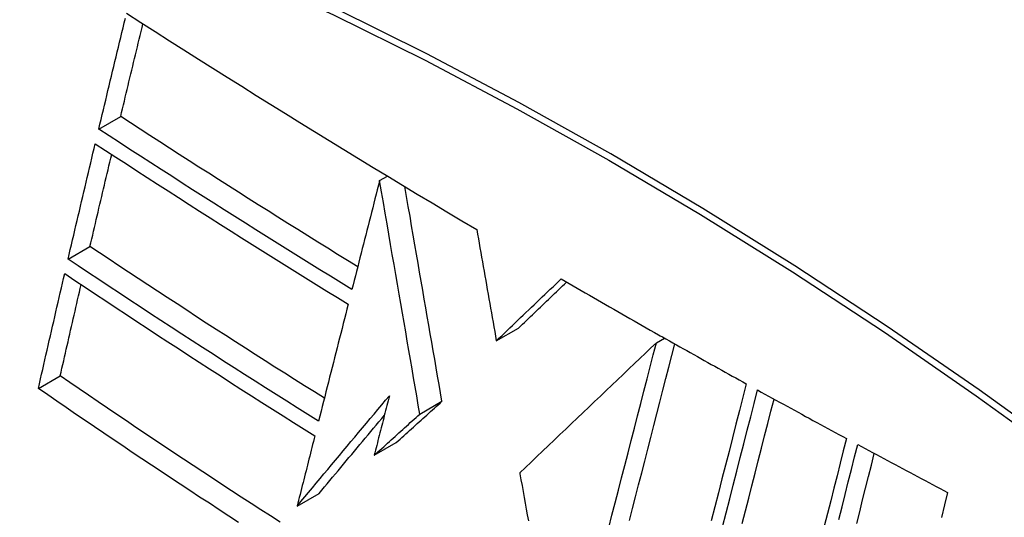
# Model space of a CAD drawing. Header units: inches. Extents: x 481 to 566.6, y 187.4 to 263.9.
# Tile 10 of 132: x 517.81 to 518.072, y 223.34 to 223.473. Entities that reach past the tile are written whole.
import ezdxf

# ---------------------------------------------------------------- set-up
doc = ezdxf.new("R2010")
doc.units = ezdxf.units.IN
doc.header["$MEASUREMENT"] = 0
doc.layers.add('Visible Edges(ANSI)', color=7, linetype='Continuous', lineweight=25)
doc.layers.add('Visible Tangent Edges(ANSI)', color=7, linetype='Continuous', lineweight=25)

msp = doc.modelspace()

# ---------------------------------------------------------------- linework, layer by layer
at = {"layer": 'Visible Edges(ANSI)'}
for p, q in [((517.83077, 223.44392), (517.83663, 223.4473)), ((517.90568, 223.43017), (517.90778, 223.43139)), ((517.90568, 223.43017), (517.90568, 223.43017)), ((517.82259, 223.40921), (517.82844, 223.41259)), ((517.9368, 223.38741), (517.9427, 223.39082)), ((517.9795, 223.38691), (517.98165, 223.38816)), ((517.98005, 223.38906), (517.98055, 223.38878)), ((517.98055, 223.38878), (517.98112, 223.38846)), ((517.81468, 223.37468), (517.82051, 223.37805)), ((517.91641, 223.36787), (517.92231, 223.37128)), ((517.90424, 223.35686), (517.91013, 223.36027)), ((517.94305, 223.35216), (517.9431, 223.35187)), ((517.88368, 223.34329), (517.88956, 223.34669))]:
    msp.add_line(p, q, dxfattribs=at)
at = {"layer": 'Visible Edges(ANSI)', "flags": 128}
for points in [[(517.8382, 223.47484), (517.84201, 223.47239), (517.84584, 223.46995), (517.84967, 223.46751), (517.8535, 223.46508), (517.85734, 223.46264), (517.86119, 223.46021), (517.86505, 223.45778), (517.86891, 223.45536), (517.87278, 223.45294), (517.87665, 223.45052), (517.88054, 223.44811), (517.88442, 223.4457), (517.88831, 223.44329), (517.89221, 223.44089), (517.89611, 223.4385), (517.90002, 223.43611), (517.90393, 223.43372), (517.90786, 223.43134), (517.91179, 223.42896), (517.91573, 223.42658), (517.91968, 223.42421), (517.92365, 223.42184), (517.92762, 223.41947), (517.9316, 223.41711)], [(517.83077, 223.44392), (517.83108, 223.44521), (517.83139, 223.4465), (517.83169, 223.44779), (517.832, 223.44907), (517.83231, 223.45036), (517.83262, 223.45165), (517.83293, 223.45294), (517.83323, 223.45423), (517.83354, 223.45552), (517.83385, 223.4568), (517.83416, 223.45809), (517.83447, 223.45938), (517.83478, 223.46067), (517.83509, 223.46196), (517.8354, 223.46325), (517.83571, 223.46454), (517.83602, 223.46583), (517.83633, 223.46712), (517.83664, 223.4684), (517.83695, 223.46969), (517.83726, 223.47098), (517.83758, 223.47226), (517.83789, 223.47355)], [(517.83663, 223.4473), (517.83687, 223.44833), (517.83712, 223.44936), (517.83736, 223.45039), (517.83761, 223.45142), (517.83786, 223.45245), (517.8381, 223.45348), (517.83835, 223.45451), (517.8386, 223.45555), (517.83884, 223.45658), (517.83909, 223.45761), (517.83934, 223.45864), (517.83959, 223.45967), (517.83983, 223.4607), (517.84008, 223.46173), (517.84033, 223.46276), (517.84058, 223.46379), (517.84083, 223.46483), (517.84107, 223.46586), (517.84132, 223.46689), (517.84157, 223.46792), (517.84182, 223.46895), (517.84207, 223.46998), (517.84232, 223.47101), (517.84256, 223.47204)], [(517.89983, 223.40719), (517.89716, 223.40884), (517.89449, 223.41049), (517.89183, 223.41214), (517.88917, 223.41379), (517.88652, 223.41545), (517.88387, 223.4171), (517.88122, 223.41876), (517.87857, 223.42042), (517.87593, 223.42209), (517.87329, 223.42375), (517.87065, 223.42542), (517.86802, 223.4271), (517.86538, 223.42877), (517.86275, 223.43045), (517.86012, 223.43213), (517.8575, 223.43381), (517.85488, 223.43549), (517.85226, 223.43717), (517.84965, 223.43886), (517.84704, 223.44054), (517.84443, 223.44223), (517.84183, 223.44392), (517.83923, 223.44561), (517.83663, 223.4473)], [(517.89829, 223.40112), (517.89543, 223.40288), (517.89258, 223.40464), (517.88973, 223.4064), (517.88688, 223.40816), (517.88404, 223.40993), (517.8812, 223.4117), (517.87836, 223.41347), (517.87553, 223.41525), (517.8727, 223.41703), (517.86988, 223.41881), (517.86706, 223.42059), (517.86424, 223.42237), (517.86143, 223.42416), (517.85862, 223.42595), (517.85582, 223.42774), (517.85302, 223.42953), (517.85023, 223.43133), (517.84743, 223.43312), (517.84465, 223.43492), (517.84187, 223.43672), (517.83909, 223.43852), (517.83631, 223.44032), (517.83354, 223.44212), (517.83077, 223.44392)], [(517.82259, 223.40921), (517.82289, 223.4105), (517.82319, 223.41178), (517.82349, 223.41306), (517.82379, 223.41435), (517.82409, 223.41563), (517.82439, 223.41692), (517.82469, 223.4182), (517.82499, 223.41949), (517.8253, 223.42077), (517.8256, 223.42206), (517.8259, 223.42334), (517.8262, 223.42463), (517.8265, 223.42591), (517.82681, 223.4272), (517.82711, 223.42848), (517.82741, 223.42977), (517.82772, 223.43105), (517.82802, 223.43233), (517.82833, 223.43362), (517.82863, 223.4349), (517.82893, 223.43619), (517.82924, 223.43747), (517.82954, 223.43875), (517.82985, 223.44003)], [(517.82985, 223.44003), (517.83261, 223.43823), (517.83537, 223.43642), (517.83814, 223.43462), (517.84092, 223.43282), (517.8437, 223.43102), (517.84648, 223.42922), (517.84926, 223.42743), (517.85205, 223.42563), (517.85485, 223.42384), (517.85765, 223.42205), (517.86045, 223.42026), (517.86326, 223.41847), (517.86607, 223.41668), (517.86888, 223.4149), (517.87171, 223.41312), (517.87453, 223.41134), (517.87736, 223.40956), (517.8802, 223.40778), (517.88304, 223.40601), (517.88588, 223.40424), (517.88873, 223.40247), (517.89158, 223.40071), (517.89443, 223.39895), (517.89729, 223.39719)], [(517.82844, 223.41259), (517.82868, 223.41361), (517.82892, 223.41464), (517.82916, 223.41566), (517.82939, 223.41668), (517.82963, 223.41771), (517.82987, 223.41873), (517.83011, 223.41976), (517.83035, 223.42078), (517.83059, 223.4218), (517.83083, 223.42283), (517.83108, 223.42385), (517.83132, 223.42488), (517.83156, 223.4259), (517.8318, 223.42693), (517.83204, 223.42795), (517.83228, 223.42898), (517.83252, 223.43), (517.83277, 223.43103), (517.83301, 223.43205), (517.83325, 223.43308), (517.83349, 223.4341), (517.83373, 223.43513), (517.83398, 223.43615), (517.83422, 223.43718)], [(517.90568, 223.43017), (517.90537, 223.42897), (517.90506, 223.42776), (517.90475, 223.42655), (517.90445, 223.42534), (517.90414, 223.42413), (517.90383, 223.42292), (517.90352, 223.42171), (517.90321, 223.4205), (517.90291, 223.41929), (517.9026, 223.41808), (517.90229, 223.41687), (517.90198, 223.41565), (517.90167, 223.41444), (517.90137, 223.41323), (517.90106, 223.41202), (517.90075, 223.41081), (517.90044, 223.4096), (517.90013, 223.40838), (517.89983, 223.40717), (517.89952, 223.40596), (517.89921, 223.40475), (517.8989, 223.40354), (517.8986, 223.40233), (517.89829, 223.40112)], [(517.91641, 223.36787), (517.91599, 223.37028), (517.91558, 223.37269), (517.91516, 223.3751), (517.91474, 223.37752), (517.91432, 223.37995), (517.9139, 223.38239), (517.91348, 223.38484), (517.91306, 223.38731), (517.91263, 223.38979), (517.9122, 223.39229), (517.91176, 223.39481), (517.91133, 223.39735), (517.91089, 223.39991), (517.91044, 223.4025), (517.90999, 223.40511), (517.90953, 223.40776), (517.90907, 223.41043), (517.90861, 223.41314), (517.90814, 223.41588), (517.90766, 223.41866), (517.90717, 223.42148), (517.90668, 223.42433), (517.90618, 223.42723), (517.90568, 223.43017)], [(517.92231, 223.37128), (517.92192, 223.37351), (517.92153, 223.37575), (517.92115, 223.37799), (517.92076, 223.38023), (517.92037, 223.38249), (517.91998, 223.38475), (517.91959, 223.38702), (517.91919, 223.3893), (517.9188, 223.3916), (517.9184, 223.3939), (517.918, 223.39623), (517.91759, 223.39857), (517.91719, 223.40093), (517.91678, 223.40331), (517.91636, 223.40572), (517.91595, 223.40814), (517.91552, 223.41059), (517.9151, 223.41307), (517.91467, 223.41558), (517.91423, 223.41811), (517.91379, 223.42068), (517.91334, 223.42328), (517.91289, 223.42591), (517.91243, 223.42857)], [(517.9316, 223.41711), (517.93181, 223.41589), (517.93202, 223.41466), (517.93224, 223.41344), (517.93245, 223.41221), (517.93267, 223.41098), (517.93288, 223.40975), (517.9331, 223.40851), (517.93332, 223.40728), (517.93353, 223.40604), (517.93375, 223.4048), (517.93397, 223.40356), (517.93419, 223.40232), (517.9344, 223.40108), (517.93462, 223.39984), (517.93484, 223.39859), (517.93506, 223.39735), (517.93528, 223.39611), (517.93549, 223.39486), (517.93571, 223.39362), (517.93593, 223.39238), (517.93615, 223.39114), (517.93637, 223.38989), (517.93659, 223.38865), (517.9368, 223.38741)], [(517.89094, 223.37211), (517.88829, 223.37377), (517.88565, 223.37542), (517.88301, 223.37709), (517.88038, 223.37875), (517.87775, 223.38042), (517.87513, 223.38209), (517.87251, 223.38376), (517.86989, 223.38544), (517.86727, 223.38712), (517.86466, 223.3888), (517.86205, 223.39048), (517.85945, 223.39217), (517.85684, 223.39386), (517.85425, 223.39556), (517.85165, 223.39725), (517.84906, 223.39895), (517.84647, 223.40065), (517.84388, 223.40235), (517.8413, 223.40405), (517.83872, 223.40576), (517.83614, 223.40746), (517.83357, 223.40917), (517.831, 223.41088), (517.82844, 223.41259)], [(517.8894, 223.366), (517.88656, 223.36777), (517.88373, 223.36954), (517.88091, 223.37131), (517.87809, 223.37309), (517.87528, 223.37487), (517.87246, 223.37665), (517.86966, 223.37844), (517.86685, 223.38023), (517.86406, 223.38202), (517.86126, 223.38382), (517.85847, 223.38562), (517.85568, 223.38742), (517.8529, 223.38923), (517.85012, 223.39104), (517.84735, 223.39285), (517.84458, 223.39466), (517.84181, 223.39647), (517.83905, 223.39829), (517.8363, 223.40011), (517.83355, 223.40193), (517.8308, 223.40375), (517.82806, 223.40557), (517.82532, 223.40739), (517.82259, 223.40921)], [(517.81468, 223.37468), (517.81497, 223.37596), (517.81525, 223.37724), (517.81554, 223.37851), (517.81583, 223.37979), (517.81612, 223.38107), (517.81641, 223.38235), (517.8167, 223.38363), (517.81699, 223.38491), (517.81729, 223.38619), (517.81758, 223.38747), (517.81787, 223.38875), (517.81816, 223.39003), (517.81846, 223.39131), (517.81875, 223.39258), (517.81904, 223.39386), (517.81934, 223.39514), (517.81963, 223.39642), (517.81993, 223.3977), (517.82022, 223.39898), (517.82052, 223.40026), (517.82081, 223.40154), (517.82111, 223.40281), (517.8214, 223.40409), (517.8217, 223.40537)], [(517.8217, 223.40537), (517.82443, 223.40354), (517.82717, 223.40171), (517.82991, 223.39988), (517.83266, 223.39806), (517.83541, 223.39623), (517.83816, 223.39441), (517.84092, 223.39259), (517.84368, 223.39077), (517.84645, 223.38895), (517.84922, 223.38714), (517.852, 223.38533), (517.85477, 223.38352), (517.85755, 223.38172), (517.86034, 223.37992), (517.86312, 223.37813), (517.86591, 223.37633), (517.86871, 223.37454), (517.87151, 223.37276), (517.87431, 223.37097), (517.87712, 223.36919), (517.87993, 223.36742), (517.88275, 223.36564), (517.88558, 223.36387), (517.88842, 223.3621)], [(517.9368, 223.38741), (517.93752, 223.3881), (517.93824, 223.38879), (517.93896, 223.38948), (517.93968, 223.39017), (517.9404, 223.39085), (517.94112, 223.39154), (517.94184, 223.39223), (517.94256, 223.39292), (517.94328, 223.39361), (517.944, 223.3943), (517.94472, 223.39499), (517.94544, 223.39568), (517.94617, 223.39637), (517.94689, 223.39706), (517.94761, 223.39774), (517.94833, 223.39843), (517.94905, 223.39912), (517.94977, 223.39981), (517.95049, 223.4005), (517.95121, 223.40118), (517.95193, 223.40187), (517.95264, 223.40256), (517.95336, 223.40324), (517.95408, 223.40393)], [(517.9427, 223.39082), (517.94323, 223.39133), (517.94377, 223.39184), (517.9443, 223.39235), (517.94484, 223.39286), (517.94537, 223.39337), (517.9459, 223.39388), (517.94644, 223.39439), (517.94697, 223.39491), (517.94751, 223.39542), (517.94804, 223.39593), (517.94858, 223.39644), (517.94911, 223.39695), (517.94965, 223.39746), (517.95018, 223.39797), (517.95072, 223.39849), (517.95125, 223.399), (517.95179, 223.39951), (517.95232, 223.40002), (517.95286, 223.40053), (517.95339, 223.40104), (517.95393, 223.40155), (517.95446, 223.40207), (517.955, 223.40258), (517.95553, 223.40309)], [(517.95408, 223.40393), (517.95516, 223.4033), (517.95623, 223.40268), (517.95731, 223.40206), (517.95839, 223.40144), (517.95947, 223.40081), (517.96054, 223.40019), (517.96162, 223.39957), (517.9627, 223.39895), (517.96378, 223.39833), (517.96486, 223.39771), (517.96595, 223.39709), (517.96703, 223.39647), (517.96811, 223.39585), (517.96919, 223.39523), (517.97028, 223.39461), (517.97136, 223.39399), (517.97245, 223.39338), (517.97353, 223.39276), (517.97462, 223.39214), (517.9757, 223.39152), (517.97679, 223.39091), (517.97788, 223.39029), (517.97897, 223.38967), (517.98005, 223.38906)], [(517.82051, 223.37805), (517.82074, 223.37906), (517.82097, 223.38008), (517.8212, 223.38109), (517.82143, 223.38211), (517.82166, 223.38312), (517.82189, 223.38414), (517.82212, 223.38516), (517.82235, 223.38617), (517.82258, 223.38719), (517.82281, 223.38821), (517.82305, 223.38922), (517.82328, 223.39024), (517.82351, 223.39125), (517.82374, 223.39227), (517.82398, 223.39329), (517.82421, 223.3943), (517.82444, 223.39532), (517.82468, 223.39634), (517.82491, 223.39735), (517.82514, 223.39837), (517.82538, 223.39939), (517.82561, 223.4004), (517.82585, 223.40142), (517.82608, 223.40244)], [(517.89729, 223.39719), (517.89696, 223.39589), (517.89664, 223.3946), (517.89631, 223.3933), (517.89598, 223.392), (517.89565, 223.39071), (517.89532, 223.38941), (517.89499, 223.38811), (517.89466, 223.38681), (517.89433, 223.38551), (517.894, 223.38421), (517.89367, 223.38291), (517.89334, 223.3816), (517.89301, 223.3803), (517.89268, 223.379), (517.89236, 223.3777), (517.89203, 223.3764), (517.8917, 223.3751), (517.89137, 223.3738), (517.89104, 223.3725), (517.89071, 223.3712), (517.89038, 223.3699), (517.89005, 223.3686), (517.88973, 223.3673), (517.8894, 223.366)], [(517.98112, 223.38846), (517.98205, 223.38793), (517.98298, 223.38741), (517.9839, 223.38688), (517.98483, 223.38636), (517.98576, 223.38584), (517.98669, 223.38531), (517.98762, 223.38479), (517.98855, 223.38427), (517.98948, 223.38375), (517.99042, 223.38323), (517.99135, 223.3827), (517.99228, 223.38218), (517.99321, 223.38166), (517.99414, 223.38114), (517.99507, 223.38062), (517.99601, 223.3801), (517.99694, 223.37958), (517.99787, 223.37906), (517.99881, 223.37854), (517.99974, 223.37802), (518.00068, 223.3775), (518.00161, 223.37699), (518.00255, 223.37647), (518.00348, 223.37595)], [(517.9795, 223.38691), (517.97805, 223.38553), (517.97659, 223.38414), (517.97512, 223.38274), (517.97363, 223.38132), (517.97214, 223.3799), (517.97063, 223.37847), (517.96912, 223.37703), (517.9676, 223.37558), (517.96608, 223.37413), (517.96455, 223.37267), (517.96302, 223.37121), (517.96148, 223.36974), (517.95994, 223.36828), (517.9584, 223.36681), (517.95685, 223.36533), (517.95531, 223.36386), (517.95376, 223.36239), (517.95222, 223.36092), (517.95068, 223.35945), (517.94915, 223.35798), (517.94761, 223.35652), (517.94609, 223.35506), (517.94456, 223.35361), (517.94305, 223.35216)], [(517.96679, 223.33751), (517.96765, 223.34085), (517.96851, 223.34418), (517.96937, 223.34752), (517.97022, 223.35085), (517.97108, 223.35418), (517.97193, 223.3575), (517.97279, 223.36082), (517.97364, 223.36413), (517.97449, 223.36742), (517.97533, 223.37071), (517.97617, 223.37398), (517.97701, 223.37724), (517.97785, 223.38048), (517.97868, 223.38371), (517.9795, 223.38691)], [(517.97231, 223.33946), (517.97313, 223.34263), (517.97395, 223.34581), (517.97476, 223.34898), (517.97558, 223.35215), (517.97639, 223.35532), (517.97721, 223.35849), (517.97802, 223.36165), (517.97883, 223.3648), (517.97964, 223.36795), (517.98045, 223.37108), (517.98125, 223.37421), (517.98206, 223.37732), (517.98285, 223.38043), (517.98365, 223.38351), (517.98444, 223.38658)], [(517.87918, 223.33899), (517.87657, 223.34066), (517.87398, 223.34234), (517.87138, 223.34401), (517.8688, 223.34569), (517.86621, 223.34737), (517.86364, 223.34906), (517.86107, 223.35075), (517.8585, 223.35243), (517.85594, 223.35413), (517.85339, 223.35582), (517.85084, 223.35751), (517.8483, 223.35921), (517.84576, 223.36091), (517.84322, 223.36261), (517.84069, 223.36432), (517.83816, 223.36603), (517.83563, 223.36774), (517.8331, 223.36945), (517.83058, 223.37117), (517.82805, 223.37288), (517.82554, 223.37461), (517.82302, 223.37633), (517.82051, 223.37805)], [(517.86807, 223.33896), (517.86546, 223.34065), (517.86286, 223.34234), (517.86027, 223.34404), (517.85768, 223.34573), (517.8551, 223.34743), (517.85252, 223.34913), (517.84995, 223.35083), (517.84738, 223.35254), (517.84482, 223.35424), (517.84227, 223.35594), (517.83973, 223.35765), (517.83719, 223.35936), (517.83466, 223.36106), (517.83213, 223.36277), (517.82962, 223.36447), (517.82711, 223.36618), (517.8246, 223.36788), (517.82211, 223.36959), (517.81962, 223.37129), (517.81715, 223.37299), (517.81468, 223.37468)], [(518.00348, 223.37595), (518.00257, 223.37239), (518.00165, 223.3688), (518.00073, 223.36519), (517.9998, 223.36155), (517.99887, 223.3579), (517.99793, 223.35423), (517.99699, 223.35054), (517.99605, 223.34684), (517.9951, 223.34313), (517.99415, 223.33941)], [(517.99716, 223.33778), (517.99811, 223.3415), (517.99905, 223.3452), (517.99999, 223.3489), (518.00093, 223.35259), (518.00187, 223.35625), (518.0028, 223.3599), (518.00372, 223.36354), (518.00465, 223.36715), (518.00556, 223.37073), (518.00647, 223.3743)], [(518.00647, 223.3743), (518.00745, 223.37375), (518.00844, 223.37321), (518.00942, 223.37267), (518.0104, 223.37213), (518.01139, 223.37159), (518.01237, 223.37105), (518.01336, 223.37051), (518.01435, 223.36996), (518.01533, 223.36942), (518.01632, 223.36888), (518.01731, 223.36834), (518.0183, 223.3678), (518.01928, 223.36726), (518.02027, 223.36673), (518.02126, 223.36619), (518.02225, 223.36565), (518.02324, 223.36511), (518.02423, 223.36457), (518.02522, 223.36403), (518.02621, 223.3635), (518.0272, 223.36296), (518.02819, 223.36242), (518.02918, 223.36189), (518.03017, 223.36135)], [(517.88368, 223.34329), (517.8847, 223.34452), (517.88571, 223.34574), (517.88673, 223.34697), (517.88776, 223.34819), (517.88878, 223.34942), (517.8898, 223.35065), (517.89083, 223.35188), (517.89186, 223.35311), (517.89288, 223.35434), (517.89391, 223.35558), (517.89494, 223.35681), (517.89597, 223.35804), (517.897, 223.35927), (517.89803, 223.3605), (517.89906, 223.36173), (517.90009, 223.36296), (517.90112, 223.36419), (517.90215, 223.36542), (517.90317, 223.36665), (517.9042, 223.36787), (517.90523, 223.3691), (517.90625, 223.37032), (517.90728, 223.37154), (517.9083, 223.37276)], [(517.9083, 223.37276), (517.90813, 223.3721), (517.90796, 223.37143), (517.90779, 223.37077), (517.90762, 223.37011), (517.90745, 223.36945), (517.90728, 223.36879), (517.90711, 223.36812), (517.90694, 223.36746), (517.90678, 223.3668), (517.90661, 223.36614), (517.90644, 223.36547), (517.90627, 223.36481), (517.9061, 223.36415), (517.90593, 223.36349), (517.90576, 223.36282), (517.90559, 223.36216), (517.90542, 223.3615), (517.90525, 223.36084), (517.90508, 223.36017), (517.90492, 223.35951), (517.90475, 223.35885), (517.90458, 223.35819), (517.90441, 223.35753), (517.90424, 223.35686)], [(518.00241, 223.33865), (518.00327, 223.34202), (518.00412, 223.34538), (518.00498, 223.34874), (518.00583, 223.35208), (518.00668, 223.35542), (518.00752, 223.35874), (518.00837, 223.36205), (518.00921, 223.36534), (518.01004, 223.36861), (518.01087, 223.37187)], [(517.91013, 223.36027), (517.91064, 223.36072), (517.91114, 223.36118), (517.91165, 223.36164), (517.91216, 223.3621), (517.91266, 223.36256), (517.91317, 223.36302), (517.91368, 223.36347), (517.91418, 223.36393), (517.91469, 223.36439), (517.9152, 223.36485), (517.91571, 223.36531), (517.91621, 223.36577), (517.91672, 223.36623), (517.91723, 223.36669), (517.91774, 223.36715), (517.91824, 223.36761), (517.91875, 223.36806), (517.91926, 223.36852), (517.91977, 223.36898), (517.92028, 223.36944), (517.92078, 223.3699), (517.92129, 223.37036), (517.9218, 223.37082), (517.92231, 223.37128)], [(517.88956, 223.34669), (517.89028, 223.34755), (517.891, 223.34842), (517.89172, 223.34928), (517.89244, 223.35015), (517.89316, 223.35102), (517.89389, 223.35189), (517.89461, 223.35275), (517.89533, 223.35362), (517.89606, 223.35449), (517.89678, 223.35536), (517.89751, 223.35623), (517.89824, 223.3571), (517.89896, 223.35797), (517.89969, 223.35884), (517.90042, 223.35971), (517.90114, 223.36058), (517.90187, 223.36145), (517.9026, 223.36233), (517.90333, 223.3632), (517.90406, 223.36407), (517.90478, 223.36494), (517.90551, 223.3658), (517.90624, 223.36667), (517.90697, 223.36754)], [(517.90424, 223.35686), (517.90475, 223.35732), (517.90525, 223.35778), (517.90576, 223.35824), (517.90626, 223.3587), (517.90677, 223.35915), (517.90728, 223.35961), (517.90778, 223.36007), (517.90829, 223.36053), (517.9088, 223.36099), (517.9093, 223.36145), (517.90981, 223.36191), (517.91032, 223.36237), (517.91083, 223.36283), (517.91133, 223.36328), (517.91184, 223.36374), (517.91235, 223.3642), (517.91286, 223.36466), (517.91336, 223.36512), (517.91387, 223.36558), (517.91438, 223.36604), (517.91489, 223.3665), (517.9154, 223.36696), (517.9159, 223.36741), (517.91641, 223.36787)], [(517.88842, 223.3621), (517.88822, 223.36132), (517.88802, 223.36054), (517.88782, 223.35975), (517.88763, 223.35897), (517.88743, 223.35819), (517.88723, 223.3574), (517.88703, 223.35662), (517.88684, 223.35584), (517.88664, 223.35505), (517.88644, 223.35427), (517.88624, 223.35348), (517.88605, 223.3527), (517.88585, 223.35192), (517.88565, 223.35113), (517.88545, 223.35035), (517.88526, 223.34956), (517.88506, 223.34878), (517.88486, 223.34799), (517.88466, 223.34721), (517.88447, 223.34643), (517.88427, 223.34564), (517.88407, 223.34486), (517.88388, 223.34408), (517.88368, 223.34329)], [(518.03017, 223.36135), (518.02934, 223.35805), (518.0285, 223.35474), (518.02767, 223.35141), (518.02682, 223.34807), (518.02598, 223.34471), (518.02513, 223.34135), (518.02429, 223.33797)], [(518.02817, 223.33972), (518.02901, 223.34308), (518.02985, 223.34644), (518.03069, 223.34978), (518.03153, 223.35311), (518.03236, 223.35642), (518.03319, 223.35972)], [(518.03319, 223.35972), (518.03419, 223.35918), (518.03518, 223.35864), (518.03618, 223.35811), (518.03717, 223.35757), (518.03817, 223.35704), (518.03916, 223.3565), (518.04016, 223.35597), (518.04116, 223.35543), (518.04215, 223.3549), (518.04315, 223.35437), (518.04415, 223.35383), (518.04514, 223.3533), (518.04614, 223.35277), (518.04714, 223.35223), (518.04814, 223.3517), (518.04914, 223.35117), (518.05014, 223.35063), (518.05114, 223.3501), (518.05214, 223.34957), (518.05314, 223.34904), (518.05414, 223.34851), (518.05514, 223.34798), (518.05614, 223.34744), (518.05714, 223.34691)], [(518.03294, 223.33868), (518.03372, 223.34181), (518.03451, 223.34494), (518.03529, 223.34805), (518.03607, 223.35116), (518.03685, 223.35425), (518.03762, 223.35733)], [(517.9431, 223.35187), (517.94338, 223.35032), (517.94366, 223.34876), (517.94394, 223.3472), (517.94422, 223.34564), (517.9445, 223.34407), (517.94478, 223.3425), (517.94506, 223.34093), (517.94535, 223.33936)], [(518.05714, 223.34691), (518.05633, 223.34361), (518.0555, 223.34029)]]:
    msp.add_lwpolyline(points, dxfattribs=at)
at = {"layer": 'Visible Edges(ANSI)'}
msp.add_ellipse((518.02881, 222.45892), major_axis=(-0.64961, 1.12515), ratio=0.57735, start_param=5.161526, end_param=5.834048, dxfattribs=at)
at = {"layer": 'Visible Tangent Edges(ANSI)'}
msp.add_line((517.90568, 223.43017), (517.90778, 223.43139), dxfattribs=at)
at = {"layer": 'Visible Tangent Edges(ANSI)', "flags": 128}
for points in [[(518.09009, 223.35666), (518.06559, 223.37434), (518.04103, 223.39127), (518.01646, 223.40741), (517.99189, 223.42275), (517.96733, 223.43731), (517.94279, 223.45107), (517.91825, 223.46404), (517.89375, 223.4762), (517.86931, 223.48755), (517.84495, 223.49806), (517.82072, 223.50773), (517.7966, 223.51656), (517.77261, 223.52453), (517.74879, 223.53165), (517.72513, 223.53791), (517.70167, 223.54329), (517.67841, 223.5478)], [(517.67859, 223.54518), (517.70178, 223.54077), (517.72518, 223.53549), (517.74877, 223.52933), (517.77254, 223.52231), (517.79646, 223.51443), (517.82052, 223.5057), (517.8447, 223.49611), (517.869, 223.48568), (517.89339, 223.4744), (517.91784, 223.4623), (517.94232, 223.44938), (517.9668, 223.43566), (517.9913, 223.42114), (518.0158, 223.40581), (518.0403, 223.38969), (518.06478, 223.37277), (518.0892, 223.35509)]]:
    msp.add_lwpolyline(points, dxfattribs=at)

doc.saveas('drawing.dxf')
